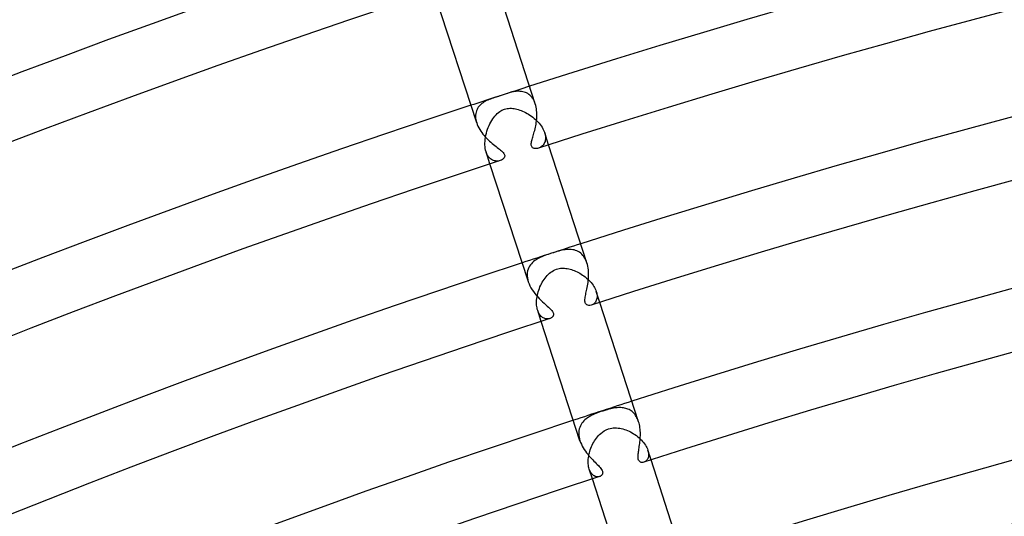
# Model space of a CAD drawing. Header units: millimetres. Extents: x -660 to 660, y -630 to 630.
# Tile 90 of 125: x -218 to -154, y 546 to 579. Entities that reach past the tile are written whole.
import ezdxf

# ---------------------------------------------------------------- set-up
doc = ezdxf.new("R2010")
doc.units = ezdxf.units.MM
doc.layers.add('HIDDEN', color=7, linetype='Continuous')
doc.layers.add('THICK', color=7, linetype='Continuous')

msp = doc.modelspace()

# ---------------------------------------------------------------- linework, layer by layer
at = {"layer": 'HIDDEN'}
for p, q in [((-186.644, 573.65), (-186.682, 573.638)), ((-186.606, 573.662), (-186.644, 573.65)), ((-186.568, 573.674), (-186.606, 573.662)), ((-186.529, 573.686), (-186.568, 573.674)), ((-186.491, 573.698), (-186.529, 573.686)), ((-186.452, 573.711), (-186.491, 573.698)), ((-186.414, 573.723), (-186.452, 573.711)), ((-186.348, 573.745), (-186.414, 573.723)), ((-186.283, 573.766), (-186.348, 573.745)), ((-186.22, 573.787), (-186.283, 573.766)), ((-186.157, 573.808), (-186.22, 573.787)), ((-186.096, 573.828), (-186.157, 573.808)), ((-186.036, 573.848), (-186.096, 573.828)), ((-185.94, 573.878), (-186.036, 573.848)), ((-185.845, 573.907), (-185.94, 573.878)), ((-185.749, 573.934), (-185.845, 573.907)), ((-185.655, 573.958), (-185.749, 573.934)), ((-185.56, 573.978), (-185.655, 573.958)), ((-185.467, 573.994), (-185.56, 573.978)), ((-185.376, 574.006), (-185.467, 573.994)), ((-185.286, 574.013), (-185.376, 574.006)), ((-185.198, 574.014), (-185.286, 574.013)), ((-185.112, 574.011), (-185.198, 574.014)), ((-185.027, 574.002), (-185.112, 574.011)), ((-184.944, 573.987), (-185.027, 574.002)), ((-184.863, 573.966), (-184.944, 573.987)), ((-184.784, 573.938), (-184.863, 573.966)), ((-184.707, 573.904), (-184.784, 573.938)), ((-184.633, 573.864), (-184.707, 573.904)), ((-184.562, 573.816), (-184.633, 573.864)), ((-184.494, 573.762), (-184.562, 573.816)), ((-184.429, 573.7), (-184.494, 573.762)), ((-184.369, 573.631), (-184.429, 573.7)), ((-187.785, 573.041), (-187.837, 572.973)), ((-187.728, 573.105), (-187.785, 573.041)), ((-187.666, 573.164), (-187.728, 573.105)), ((-187.6, 573.22), (-187.666, 573.164)), ((-187.529, 573.272), (-187.6, 573.22)), ((-187.455, 573.321), (-187.529, 573.272)), ((-187.377, 573.365), (-187.455, 573.321)), ((-187.298, 573.406), (-187.377, 573.365)), ((-187.217, 573.444), (-187.298, 573.406)), ((-187.135, 573.479), (-187.217, 573.444)), ((-187.053, 573.512), (-187.135, 573.479)), ((-186.969, 573.542), (-187.053, 573.512)), ((-186.882, 573.572), (-186.969, 573.542)), ((-186.793, 573.602), (-186.882, 573.572)), ((-186.756, 573.614), (-186.793, 573.602)), ((-186.719, 573.626), (-186.756, 573.614)), ((-186.682, 573.638), (-186.719, 573.626)), ((-184.313, 573.555), (-184.369, 573.631)), ((-184.261, 573.473), (-184.313, 573.555)), ((-184.215, 573.385), (-184.261, 573.473)), ((-184.174, 573.292), (-184.215, 573.385)), ((-184.139, 573.192), (-184.174, 573.292)), ((-188.013, 572.474), (-188.016, 572.377)), ((-188.016, 572.377), (-188.01, 572.275)), ((-188.001, 572.568), (-188.013, 572.474)), ((-187.982, 572.658), (-188.001, 572.568)), ((-187.956, 572.743), (-187.982, 572.658)), ((-187.923, 572.824), (-187.956, 572.743)), ((-187.883, 572.901), (-187.923, 572.824)), ((-187.837, 572.973), (-187.883, 572.901)), ((-186.827, 572.317), (-186.756, 572.406)), ((-186.756, 572.406), (-186.681, 572.49)), ((-186.681, 572.49), (-186.604, 572.566)), ((-186.604, 572.566), (-186.525, 572.636)), ((-186.525, 572.636), (-186.449, 572.694)), ((-186.449, 572.694), (-186.378, 572.741)), ((-186.378, 572.741), (-186.312, 572.779)), ((-186.312, 572.779), (-186.251, 572.808)), ((-186.251, 572.808), (-186.193, 572.833)), ((-186.193, 572.833), (-186.132, 572.855)), ((-186.132, 572.855), (-186.047, 572.879)), ((-186.047, 572.879), (-185.96, 572.896)), ((-185.96, 572.896), (-185.872, 572.906)), ((-185.872, 572.906), (-185.783, 572.911)), ((-185.783, 572.911), (-185.694, 572.909)), ((-185.694, 572.909), (-185.606, 572.902)), ((-185.606, 572.902), (-185.518, 572.89)), ((-185.518, 572.89), (-185.429, 572.873)), ((-185.429, 572.873), (-185.338, 572.852)), ((-185.338, 572.852), (-185.246, 572.826)), ((-185.246, 572.826), (-185.152, 572.796)), ((-185.152, 572.796), (-185.058, 572.761)), ((-185.058, 572.761), (-184.963, 572.721)), ((-184.963, 572.721), (-184.868, 572.678)), ((-184.868, 572.678), (-184.773, 572.63)), ((-184.773, 572.63), (-184.678, 572.578)), ((-184.678, 572.578), (-184.583, 572.521)), ((-184.583, 572.521), (-184.49, 572.461)), ((-184.49, 572.461), (-184.397, 572.397)), ((-184.397, 572.397), (-184.307, 572.329)), ((-188.01, 572.275), (-187.997, 572.172)), ((-187.997, 572.172), (-187.974, 572.066)), ((-187.974, 572.066), (-187.944, 571.958)), ((-187.189, 571.673), (-187.138, 571.792)), ((-187.138, 571.792), (-187.083, 571.907)), ((-187.083, 571.907), (-187.023, 572.017)), ((-187.023, 572.017), (-186.961, 572.122)), ((-186.961, 572.122), (-186.896, 572.222)), ((-186.896, 572.222), (-186.827, 572.317)), ((-184.307, 572.329), (-184.218, 572.257)), ((-184.218, 572.257), (-184.132, 572.182)), ((-184.132, 572.182), (-184.05, 572.104)), ((-184.05, 572.104), (-183.971, 572.023)), ((-183.971, 572.023), (-183.896, 571.94)), ((-183.896, 571.94), (-183.826, 571.854)), ((-183.826, 571.854), (-183.761, 571.766)), ((-183.761, 571.766), (-183.701, 571.677)), ((-187.373, 571.037), (-187.347, 571.167)), ((-187.347, 571.167), (-187.316, 571.296)), ((-187.316, 571.296), (-187.279, 571.425)), ((-187.279, 571.425), (-187.236, 571.55)), ((-187.236, 571.55), (-187.189, 571.673)), ((-183.701, 571.677), (-183.648, 571.587)), ((-183.648, 571.587), (-183.601, 571.497)), ((-183.601, 571.497), (-183.562, 571.406)), ((-183.562, 571.406), (-183.529, 571.316)), ((-183.275, 570.535), (-183.529, 571.317)), ((-183.529, 571.316), (-183.503, 571.226)), ((-183.503, 571.226), (-183.486, 571.139)), ((-183.486, 571.139), (-183.476, 571.054)), ((-187.41, 570.652), (-187.404, 570.779)), ((-187.409, 570.528), (-187.41, 570.652)), ((-187.4, 570.408), (-187.409, 570.528)), ((-187.404, 570.779), (-187.392, 570.908)), ((-187.392, 570.908), (-187.373, 571.037)), ((-183.681, 570.473), (-183.728, 570.433)), ((-183.638, 570.518), (-183.681, 570.473)), ((-183.598, 570.569), (-183.638, 570.518)), ((-183.563, 570.625), (-183.598, 570.569)), ((-183.533, 570.685), (-183.563, 570.625)), ((-183.508, 570.75), (-183.533, 570.685)), ((-183.49, 570.82), (-183.508, 570.75)), ((-183.478, 570.894), (-183.49, 570.82)), ((-183.473, 570.972), (-183.478, 570.894)), ((-183.476, 571.054), (-183.473, 570.972)), ((-187.385, 570.293), (-187.4, 570.408)), ((-187.362, 570.183), (-187.385, 570.293)), ((-187.333, 570.08), (-187.362, 570.183)), ((-187.08, 569.299), (-187.333, 570.081)), ((-187.298, 569.984), (-187.333, 570.08)), ((-187.256, 569.896), (-187.298, 569.984)), ((-187.21, 569.817), (-187.256, 569.896)), ((-187.158, 569.746), (-187.21, 569.817)), ((-183.881, 570.343), (-183.935, 570.323)), ((-183.829, 570.368), (-183.881, 570.343)), ((-183.777, 570.398), (-183.829, 570.368)), ((-183.728, 570.433), (-183.777, 570.398)), ((-187.103, 569.684), (-187.158, 569.746)), ((-187.045, 569.632), (-187.103, 569.684)), ((-186.984, 569.587), (-187.045, 569.632)), ((-186.921, 569.551), (-186.984, 569.587)), ((-186.857, 569.523), (-186.921, 569.551)), ((-186.792, 569.502), (-186.857, 569.523)), ((-186.727, 569.489), (-186.792, 569.502)), ((-186.662, 569.483), (-186.727, 569.489)), ((-186.599, 569.483), (-186.662, 569.483)), ((-186.537, 569.488), (-186.599, 569.483)), ((-186.478, 569.499), (-186.537, 569.488)), ((-186.421, 569.515), (-186.478, 569.499)), ((-183.198, 563.463), (-183.306, 563.427)), ((-183.092, 563.498), (-183.198, 563.463)), ((-182.967, 563.538), (-183.092, 563.498)), ((-182.848, 563.575), (-182.967, 563.538)), ((-182.733, 563.609), (-182.848, 563.575)), ((-182.621, 563.641), (-182.733, 563.609)), ((-182.512, 563.669), (-182.621, 563.641)), ((-182.406, 563.694), (-182.512, 563.669)), ((-182.303, 563.715), (-182.406, 563.694)), ((-182.203, 563.731), (-182.303, 563.715)), ((-182.104, 563.742), (-182.203, 563.731)), ((-182.006, 563.749), (-182.104, 563.742)), ((-181.908, 563.75), (-182.006, 563.749)), ((-181.811, 563.745), (-181.908, 563.75)), ((-181.715, 563.733), (-181.811, 563.745)), ((-181.62, 563.715), (-181.715, 563.733)), ((-181.528, 563.688), (-181.62, 563.715)), ((-181.438, 563.654), (-181.528, 563.688)), ((-181.351, 563.612), (-181.438, 563.654)), ((-181.269, 563.562), (-181.351, 563.612)), ((-181.19, 563.503), (-181.269, 563.562)), ((-181.116, 563.436), (-181.19, 563.503)), ((-181.046, 563.361), (-181.116, 563.436)), ((-184.397, 562.823), (-184.461, 562.744)), ((-184.326, 562.897), (-184.397, 562.823)), ((-184.25, 562.964), (-184.326, 562.897)), ((-184.169, 563.027), (-184.25, 562.964)), ((-184.085, 563.084), (-184.169, 563.027)), ((-183.997, 563.136), (-184.085, 563.084)), ((-183.907, 563.185), (-183.997, 563.136)), ((-183.815, 563.229), (-183.907, 563.185)), ((-183.72, 563.272), (-183.815, 563.229)), ((-183.62, 563.312), (-183.72, 563.272)), ((-183.518, 563.352), (-183.62, 563.312)), ((-183.413, 563.389), (-183.518, 563.352)), ((-183.306, 563.427), (-183.413, 563.389)), ((-180.983, 563.279), (-181.046, 563.361)), ((-180.925, 563.189), (-180.983, 563.279)), ((-180.873, 563.093), (-180.925, 563.189)), ((-180.827, 562.989), (-180.873, 563.093)), ((-180.788, 562.881), (-180.827, 562.989)), ((-184.658, 562.26), (-184.668, 562.146)), ((-184.637, 562.369), (-184.658, 562.26)), ((-184.606, 562.472), (-184.637, 562.369)), ((-184.566, 562.568), (-184.606, 562.472)), ((-184.517, 562.659), (-184.566, 562.568)), ((-184.461, 562.744), (-184.517, 562.659)), ((-183.304, 562.126), (-183.226, 562.198)), ((-183.226, 562.198), (-183.143, 562.265)), ((-183.143, 562.265), (-183.055, 562.326)), ((-183.055, 562.326), (-182.962, 562.381)), ((-182.962, 562.381), (-182.863, 562.429)), ((-182.863, 562.429), (-182.757, 562.469)), ((-182.757, 562.469), (-182.677, 562.492)), ((-182.677, 562.492), (-182.593, 562.51)), ((-182.593, 562.51), (-182.507, 562.522)), ((-182.507, 562.522), (-182.419, 562.529)), ((-182.419, 562.529), (-182.331, 562.531)), ((-182.331, 562.531), (-182.241, 562.527)), ((-182.241, 562.527), (-182.152, 562.518)), ((-182.152, 562.518), (-182.063, 562.505)), ((-182.063, 562.505), (-181.974, 562.487)), ((-181.974, 562.487), (-181.886, 562.465)), ((-181.886, 562.465), (-181.797, 562.439)), ((-181.797, 562.439), (-181.707, 562.409)), ((-181.707, 562.409), (-181.616, 562.375)), ((-181.616, 562.375), (-181.525, 562.337)), ((-181.525, 562.337), (-181.434, 562.295)), ((-181.434, 562.295), (-181.343, 562.248)), ((-181.343, 562.248), (-181.252, 562.198)), ((-181.252, 562.198), (-181.162, 562.143)), ((-184.668, 562.146), (-184.667, 562.027)), ((-184.667, 562.027), (-184.654, 561.903)), ((-184.654, 561.903), (-184.629, 561.776)), ((-184.629, 561.776), (-184.593, 561.646)), ((-183.79, 561.421), (-183.74, 561.522)), ((-183.74, 561.522), (-183.687, 561.619)), ((-183.687, 561.619), (-183.631, 561.713)), ((-183.631, 561.713), (-183.572, 561.803)), ((-183.572, 561.803), (-183.511, 561.889)), ((-183.511, 561.889), (-183.446, 561.971)), ((-183.446, 561.971), (-183.377, 562.05)), ((-183.377, 562.05), (-183.304, 562.126)), ((-181.162, 562.143), (-181.073, 562.085)), ((-181.073, 562.085), (-180.986, 562.024)), ((-180.986, 562.024), (-180.902, 561.96)), ((-180.902, 561.96), (-180.819, 561.893)), ((-180.819, 561.893), (-180.74, 561.822)), ((-180.74, 561.822), (-180.663, 561.749)), ((-180.663, 561.749), (-180.59, 561.674)), ((-180.59, 561.674), (-180.521, 561.596)), ((-180.521, 561.596), (-180.456, 561.516)), ((-180.456, 561.516), (-180.397, 561.435)), ((-184.006, 560.774), (-183.981, 560.884)), ((-183.981, 560.884), (-183.951, 560.994)), ((-183.951, 560.994), (-183.917, 561.104)), ((-183.917, 561.104), (-183.878, 561.212)), ((-183.878, 561.212), (-183.836, 561.318)), ((-183.836, 561.318), (-183.79, 561.421)), ((-180.397, 561.435), (-180.342, 561.352)), ((-180.342, 561.352), (-180.293, 561.268)), ((-180.293, 561.268), (-180.249, 561.184)), ((-180.249, 561.184), (-180.213, 561.1)), ((-180.213, 561.1), (-180.183, 561.018)), ((-180.183, 561.018), (-180.159, 560.935)), ((-179.953, 560.312), (-180.183, 561.017)), ((-180.159, 560.935), (-180.142, 560.854)), ((-184.059, 560.342), (-184.053, 560.448)), ((-184.059, 560.239), (-184.059, 560.342)), ((-184.054, 560.139), (-184.059, 560.239)), ((-184.053, 560.448), (-184.042, 560.556)), ((-184.042, 560.556), (-184.027, 560.665)), ((-184.027, 560.665), (-184.006, 560.774)), ((-180.322, 560.242), (-180.366, 560.206)), ((-180.281, 560.283), (-180.322, 560.242)), ((-180.244, 560.329), (-180.281, 560.283)), ((-180.212, 560.38), (-180.244, 560.329)), ((-180.184, 560.435), (-180.212, 560.38)), ((-180.162, 560.495), (-180.184, 560.435)), ((-180.145, 560.559), (-180.162, 560.495)), ((-180.134, 560.627), (-180.145, 560.559)), ((-180.142, 560.854), (-180.133, 560.775)), ((-180.13, 560.699), (-180.134, 560.627)), ((-180.133, 560.775), (-180.13, 560.699)), ((-184.044, 560.043), (-184.054, 560.139)), ((-184.03, 559.951), (-184.044, 560.043)), ((-184.01, 559.863), (-184.03, 559.951)), ((-183.987, 559.781), (-184.01, 559.863)), ((-183.958, 559.703), (-183.987, 559.781)), ((-183.758, 559.076), (-183.987, 559.781)), ((-183.926, 559.631), (-183.958, 559.703)), ((-183.89, 559.565), (-183.926, 559.631)), ((-180.461, 560.151), (-180.511, 560.132)), ((-180.412, 560.176), (-180.461, 560.151)), ((-180.366, 560.206), (-180.412, 560.176)), ((-183.851, 559.505), (-183.89, 559.565)), ((-183.809, 559.452), (-183.851, 559.505)), ((-183.766, 559.405), (-183.809, 559.452)), ((-183.72, 559.364), (-183.766, 559.405)), ((-183.672, 559.329), (-183.72, 559.364)), ((-183.624, 559.3), (-183.672, 559.329)), ((-183.575, 559.276), (-183.624, 559.3)), ((-183.525, 559.258), (-183.575, 559.276)), ((-183.476, 559.245), (-183.525, 559.258)), ((-183.427, 559.237), (-183.476, 559.245)), ((-183.379, 559.233), (-183.427, 559.237)), ((-183.332, 559.234), (-183.379, 559.233)), ((-183.286, 559.238), (-183.332, 559.234)), ((-183.242, 559.247), (-183.286, 559.238)), ((-183.201, 559.258), (-183.242, 559.247)), ((-179.879, 553.22), (-179.992, 553.18)), ((-179.764, 553.258), (-179.879, 553.22)), ((-179.624, 553.302), (-179.764, 553.258)), ((-179.487, 553.342), (-179.624, 553.302)), ((-179.362, 553.376), (-179.487, 553.342)), ((-179.25, 553.404), (-179.362, 553.376)), ((-179.152, 553.426), (-179.25, 553.404)), ((-179.069, 553.442), (-179.152, 553.426)), ((-178.986, 553.456), (-179.069, 553.442)), ((-178.904, 553.467), (-178.986, 553.456)), ((-178.823, 553.475), (-178.904, 553.467)), ((-178.742, 553.481), (-178.823, 553.475)), ((-178.661, 553.483), (-178.742, 553.481)), ((-178.581, 553.481), (-178.661, 553.483)), ((-178.502, 553.475), (-178.581, 553.481)), ((-178.424, 553.465), (-178.502, 553.475)), ((-178.347, 553.451), (-178.424, 553.465)), ((-178.272, 553.433), (-178.347, 553.451)), ((-178.199, 553.41), (-178.272, 553.433)), ((-178.127, 553.383), (-178.199, 553.41)), ((-178.057, 553.35), (-178.127, 553.383)), ((-177.989, 553.312), (-178.057, 553.35)), ((-177.923, 553.269), (-177.989, 553.312)), ((-177.86, 553.222), (-177.923, 553.269)), ((-177.8, 553.168), (-177.86, 553.222)), ((-180.996, 552.613), (-181.061, 552.539)), ((-180.925, 552.682), (-180.996, 552.613)), ((-180.849, 552.746), (-180.925, 552.682)), ((-180.769, 552.805), (-180.849, 552.746)), ((-180.685, 552.861), (-180.769, 552.805)), ((-180.598, 552.913), (-180.685, 552.861)), ((-180.507, 552.962), (-180.598, 552.913)), ((-180.412, 553.009), (-180.507, 552.962)), ((-180.313, 553.054), (-180.412, 553.009)), ((-180.209, 553.098), (-180.313, 553.054)), ((-180.102, 553.14), (-180.209, 553.098)), ((-179.992, 553.18), (-180.102, 553.14)), ((-177.742, 553.11), (-177.8, 553.168)), ((-177.687, 553.046), (-177.742, 553.11)), ((-177.636, 552.977), (-177.687, 553.046)), ((-177.588, 552.903), (-177.636, 552.977)), ((-177.544, 552.825), (-177.588, 552.903)), ((-177.504, 552.743), (-177.544, 552.825)), ((-177.469, 552.656), (-177.504, 552.743)), ((-177.437, 552.566), (-177.469, 552.656)), ((-181.307, 552), (-181.319, 551.895)), ((-181.286, 552.102), (-181.307, 552)), ((-181.256, 552.198), (-181.286, 552.102)), ((-181.218, 552.291), (-181.256, 552.198)), ((-181.173, 552.378), (-181.218, 552.291)), ((-181.121, 552.461), (-181.173, 552.378)), ((-181.061, 552.539), (-181.121, 552.461)), ((-179.789, 551.888), (-179.671, 551.967)), ((-179.671, 551.967), (-179.535, 552.039)), ((-179.535, 552.039), (-179.387, 552.097)), ((-179.387, 552.097), (-179.286, 552.126)), ((-179.286, 552.126), (-179.183, 552.146)), ((-179.183, 552.146), (-179.079, 552.159)), ((-179.079, 552.159), (-178.975, 552.164)), ((-178.975, 552.164), (-178.871, 552.162)), ((-178.871, 552.162), (-178.767, 552.154)), ((-178.767, 552.154), (-178.664, 552.139)), ((-178.664, 552.139), (-178.562, 552.12)), ((-178.562, 552.12), (-178.461, 552.095)), ((-178.461, 552.095), (-178.361, 552.065)), ((-178.361, 552.065), (-178.261, 552.03)), ((-178.261, 552.03), (-178.16, 551.991)), ((-178.16, 551.991), (-178.061, 551.946)), ((-178.061, 551.946), (-177.962, 551.898)), ((-181.319, 551.895), (-181.321, 551.787)), ((-181.321, 551.787), (-181.315, 551.675)), ((-181.315, 551.675), (-181.299, 551.561)), ((-181.299, 551.561), (-181.274, 551.445)), ((-181.274, 551.445), (-181.241, 551.329)), ((-180.347, 551.238), (-180.292, 551.33)), ((-180.292, 551.33), (-180.234, 551.419)), ((-180.234, 551.419), (-180.172, 551.503)), ((-180.172, 551.503), (-180.108, 551.584)), ((-180.108, 551.584), (-180.041, 551.66)), ((-180.041, 551.66), (-179.971, 551.732)), ((-179.971, 551.732), (-179.889, 551.808)), ((-179.889, 551.808), (-179.789, 551.888)), ((-177.962, 551.898), (-177.864, 551.844)), ((-177.864, 551.844), (-177.768, 551.787)), ((-177.768, 551.787), (-177.673, 551.725)), ((-177.673, 551.725), (-177.582, 551.66)), ((-177.582, 551.66), (-177.494, 551.592)), ((-177.494, 551.592), (-177.409, 551.521)), ((-177.409, 551.521), (-177.328, 551.446)), ((-177.328, 551.446), (-177.251, 551.37)), ((-177.251, 551.37), (-177.178, 551.291)), ((-180.604, 550.641), (-180.571, 550.745)), ((-180.571, 550.745), (-180.534, 550.847)), ((-180.534, 550.847), (-180.493, 550.947)), ((-180.493, 550.947), (-180.448, 551.047)), ((-180.448, 551.047), (-180.4, 551.144)), ((-180.4, 551.144), (-180.347, 551.238)), ((-177.178, 551.291), (-177.111, 551.21)), ((-177.111, 551.21), (-177.049, 551.128)), ((-177.049, 551.128), (-176.994, 551.046)), ((-176.994, 551.046), (-176.945, 550.964)), ((-176.945, 550.964), (-176.902, 550.881)), ((-176.902, 550.881), (-176.866, 550.8)), ((-176.866, 550.8), (-176.837, 550.72)), ((-176.837, 550.72), (-176.814, 550.638)), ((-176.631, 550.088), (-176.837, 550.72)), ((-180.709, 549.924), (-180.708, 550.023)), ((-180.708, 550.023), (-180.702, 550.124)), ((-180.702, 550.124), (-180.692, 550.226)), ((-180.692, 550.226), (-180.677, 550.329)), ((-180.677, 550.329), (-180.657, 550.433)), ((-180.657, 550.433), (-180.632, 550.537)), ((-180.632, 550.537), (-180.604, 550.641)), ((-176.941, 550.035), (-176.978, 550.002)), ((-176.906, 550.073), (-176.941, 550.035)), ((-176.874, 550.116), (-176.906, 550.073)), ((-176.847, 550.165), (-176.874, 550.116)), ((-176.824, 550.219), (-176.847, 550.165)), ((-176.806, 550.278), (-176.824, 550.219)), ((-176.814, 550.638), (-176.798, 550.558)), ((-176.794, 550.341), (-176.806, 550.278)), ((-176.798, 550.558), (-176.79, 550.482)), ((-176.789, 550.409), (-176.794, 550.341)), ((-176.79, 550.482), (-176.789, 550.409)), ((-180.705, 549.828), (-180.709, 549.924)), ((-180.696, 549.735), (-180.705, 549.828)), ((-180.682, 549.647), (-180.696, 549.735)), ((-180.664, 549.564), (-180.682, 549.647)), ((-180.641, 549.484), (-180.664, 549.564)), ((-180.612, 549.404), (-180.641, 549.484)), ((-180.436, 548.852), (-180.641, 549.484)), ((-180.578, 549.332), (-180.612, 549.404)), ((-177.059, 549.953), (-177.101, 549.937)), ((-177.018, 549.975), (-177.059, 549.953)), ((-176.978, 550.002), (-177.018, 549.975)), ((-180.541, 549.266), (-180.578, 549.332)), ((-180.5, 549.207), (-180.541, 549.266)), ((-180.456, 549.156), (-180.5, 549.207)), ((-180.41, 549.111), (-180.456, 549.156)), ((-180.361, 549.074), (-180.41, 549.111)), ((-180.312, 549.043), (-180.361, 549.074)), ((-180.261, 549.019), (-180.312, 549.043)), ((-180.21, 549.002), (-180.261, 549.019)), ((-180.159, 548.991), (-180.21, 549.002)), ((-180.109, 548.986), (-180.159, 548.991)), ((-180.059, 548.987), (-180.109, 548.986)), ((-180.012, 548.994), (-180.059, 548.987)), ((-179.967, 549.005), (-180.012, 548.994))]:
    msp.add_line(p, q, dxfattribs=at)
for radius, start, end in [(603.25, 107.810031, 107.962208), (603.25, 108.037781, 108.189959), (592.5, 107.806593, 108.193397), (581.75, 107.80304, 108.197006)]:
    msp.add_arc((0, 0), radius, start, end, dxfattribs=at)
at = {"layer": 'THICK'}
for p, q in [((-184.139, 573.193), (-186.906, 581.711)), ((-187.943, 571.957), (-190.71, 580.474)), ((-184.109, 573.091), (-184.139, 573.192)), ((-184.085, 572.988), (-184.109, 573.091)), ((-184.066, 572.881), (-184.085, 572.988)), ((-184.053, 572.773), (-184.066, 572.881)), ((-184.044, 572.662), (-184.053, 572.773)), ((-184.039, 572.551), (-184.044, 572.662)), ((-184.043, 572.327), (-184.039, 572.439)), ((-184.039, 572.439), (-184.039, 572.551)), ((-187.944, 571.958), (-187.905, 571.852)), ((-187.905, 571.852), (-187.859, 571.745)), ((-187.859, 571.745), (-187.806, 571.64)), ((-184.134, 571.677), (-184.113, 571.781)), ((-184.113, 571.781), (-184.094, 571.887)), ((-184.094, 571.887), (-184.077, 571.995)), ((-184.077, 571.995), (-184.062, 572.105)), ((-184.062, 572.105), (-184.051, 572.216)), ((-184.051, 572.216), (-184.043, 572.327)), ((-187.806, 571.64), (-187.747, 571.535)), ((-187.747, 571.535), (-187.682, 571.432)), ((-187.682, 571.432), (-187.612, 571.331)), ((-187.612, 571.331), (-187.537, 571.232)), ((-187.537, 571.232), (-187.458, 571.136)), ((-187.458, 571.136), (-187.376, 571.043)), ((-184.301, 571.044), (-184.278, 571.123)), ((-184.278, 571.123), (-184.254, 571.207)), ((-184.254, 571.207), (-184.23, 571.294)), ((-184.23, 571.294), (-184.205, 571.385)), ((-184.205, 571.385), (-184.181, 571.479)), ((-184.181, 571.479), (-184.157, 571.576)), ((-184.157, 571.576), (-184.134, 571.677)), ((-187.376, 571.043), (-187.291, 570.953)), ((-187.291, 570.953), (-187.204, 570.866)), ((-187.204, 570.866), (-187.115, 570.782)), ((-187.115, 570.782), (-187.027, 570.703)), ((-187.027, 570.703), (-186.94, 570.627)), ((-186.94, 570.627), (-186.854, 570.555)), ((-186.854, 570.555), (-186.769, 570.487)), ((-186.769, 570.487), (-186.688, 570.423)), ((-184.401, 570.564), (-184.399, 570.622)), ((-184.398, 570.512), (-184.401, 570.564)), ((-184.399, 570.622), (-184.391, 570.684)), ((-184.389, 570.464), (-184.398, 570.512)), ((-184.391, 570.684), (-184.378, 570.75)), ((-184.373, 570.421), (-184.389, 570.464)), ((-184.378, 570.75), (-184.362, 570.82)), ((-184.362, 570.82), (-184.344, 570.892)), ((-184.344, 570.892), (-184.323, 570.967)), ((-184.323, 570.967), (-184.301, 571.044)), ((-180.788, 562.881), (-183.275, 570.535)), ((-186.688, 570.423), (-186.61, 570.362)), ((-186.61, 570.362), (-186.535, 570.303)), ((-186.535, 570.303), (-186.464, 570.247)), ((-186.464, 570.247), (-186.396, 570.192)), ((-186.396, 570.192), (-186.333, 570.139)), ((-186.333, 570.139), (-186.276, 570.086)), ((-186.276, 570.086), (-186.226, 570.035)), ((-186.226, 570.035), (-186.186, 569.985)), ((-186.186, 569.985), (-186.156, 569.938)), ((-186.156, 569.938), (-186.136, 569.894)), ((-186.136, 569.894), (-186.125, 569.851)), ((-186.125, 569.851), (-186.122, 569.806)), ((-184.347, 570.383), (-184.373, 570.421)), ((-184.312, 570.349), (-184.347, 570.383)), ((-184.265, 570.322), (-184.312, 570.349)), ((-184.208, 570.303), (-184.265, 570.322)), ((-184.145, 570.294), (-184.208, 570.303)), ((-184.077, 570.295), (-184.145, 570.294)), ((-184.006, 570.305), (-184.077, 570.295)), ((-183.935, 570.323), (-184.006, 570.305)), ((-184.592, 561.645), (-187.08, 569.299)), ((-186.338, 569.549), (-186.421, 569.515)), ((-186.265, 569.592), (-186.338, 569.549)), ((-186.204, 569.643), (-186.265, 569.592)), ((-186.159, 569.699), (-186.204, 569.643)), ((-186.132, 569.755), (-186.159, 569.699)), ((-186.122, 569.806), (-186.132, 569.755)), ((-180.756, 562.771), (-180.788, 562.881)), ((-180.73, 562.657), (-180.756, 562.771)), ((-180.71, 562.54), (-180.73, 562.657)), ((-180.695, 562.421), (-180.71, 562.54)), ((-180.686, 562.301), (-180.695, 562.421)), ((-180.682, 562.182), (-180.686, 562.301)), ((-180.683, 562.062), (-180.682, 562.182)), ((-184.593, 561.646), (-184.546, 561.518)), ((-184.546, 561.518), (-184.489, 561.389)), ((-180.737, 561.487), (-180.721, 561.598)), ((-180.721, 561.598), (-180.707, 561.711)), ((-180.707, 561.711), (-180.695, 561.826)), ((-180.695, 561.826), (-180.687, 561.944)), ((-180.687, 561.944), (-180.683, 562.062)), ((-184.489, 561.389), (-184.422, 561.261)), ((-184.422, 561.261), (-184.346, 561.135)), ((-184.346, 561.135), (-184.264, 561.012)), ((-184.264, 561.012), (-184.174, 560.892)), ((-184.174, 560.892), (-184.08, 560.775)), ((-180.87, 560.816), (-180.852, 560.902)), ((-180.852, 560.902), (-180.833, 560.99)), ((-180.833, 560.99), (-180.813, 561.081)), ((-180.813, 561.081), (-180.793, 561.177)), ((-180.793, 561.177), (-180.774, 561.277)), ((-180.774, 561.277), (-180.755, 561.381)), ((-180.755, 561.381), (-180.737, 561.487)), ((-184.08, 560.775), (-183.981, 560.662)), ((-183.981, 560.662), (-183.879, 560.553)), ((-183.879, 560.553), (-183.775, 560.448)), ((-183.775, 560.448), (-183.671, 560.348)), ((-183.671, 560.348), (-183.568, 560.252)), ((-183.568, 560.252), (-183.467, 560.162)), ((-180.922, 560.442), (-180.919, 560.508)), ((-180.92, 560.382), (-180.922, 560.442)), ((-180.913, 560.327), (-180.92, 560.382)), ((-180.919, 560.508), (-180.911, 560.579)), ((-180.901, 560.279), (-180.913, 560.327)), ((-180.911, 560.579), (-180.9, 560.654)), ((-180.881, 560.233), (-180.901, 560.279)), ((-180.9, 560.654), (-180.886, 560.734)), ((-180.886, 560.734), (-180.87, 560.816)), ((-177.437, 552.567), (-179.953, 560.312)), ((-183.467, 560.162), (-183.372, 560.076)), ((-183.372, 560.076), (-183.282, 559.994)), ((-183.282, 559.994), (-183.201, 559.917)), ((-183.201, 559.917), (-183.129, 559.844)), ((-183.129, 559.844), (-183.073, 559.779)), ((-183.073, 559.779), (-183.03, 559.722)), ((-183.03, 559.722), (-183.001, 559.673)), ((-183.001, 559.673), (-182.981, 559.631)), ((-182.981, 559.631), (-182.968, 559.593)), ((-180.849, 560.19), (-180.881, 560.233)), ((-180.805, 560.152), (-180.849, 560.19)), ((-180.743, 560.124), (-180.805, 560.152)), ((-180.671, 560.111), (-180.743, 560.124)), ((-180.592, 560.114), (-180.671, 560.111)), ((-180.511, 560.132), (-180.592, 560.114)), ((-181.241, 551.33), (-183.758, 559.076)), ((-183.166, 559.271), (-183.201, 559.258)), ((-183.132, 559.287), (-183.166, 559.271)), ((-183.101, 559.304), (-183.132, 559.287)), ((-183.072, 559.325), (-183.101, 559.304)), ((-183.045, 559.347), (-183.072, 559.325)), ((-183.021, 559.372), (-183.045, 559.347)), ((-183.001, 559.398), (-183.021, 559.372)), ((-182.984, 559.427), (-183.001, 559.398)), ((-182.971, 559.457), (-182.984, 559.427)), ((-182.963, 559.489), (-182.971, 559.457)), ((-182.968, 559.593), (-182.961, 559.557)), ((-182.96, 559.522), (-182.963, 559.489)), ((-182.961, 559.557), (-182.96, 559.522)), ((-177.408, 552.471), (-177.437, 552.566)), ((-177.385, 552.374), (-177.408, 552.471)), ((-177.365, 552.274), (-177.385, 552.374)), ((-177.349, 552.174), (-177.365, 552.274)), ((-177.338, 552.071), (-177.349, 552.174)), ((-177.33, 551.968), (-177.338, 552.071)), ((-177.325, 551.865), (-177.33, 551.968)), ((-181.241, 551.329), (-181.199, 551.214)), ((-177.354, 551.254), (-177.344, 551.353)), ((-177.344, 551.353), (-177.335, 551.453)), ((-177.335, 551.453), (-177.329, 551.555)), ((-177.329, 551.555), (-177.325, 551.658)), ((-177.323, 551.761), (-177.325, 551.865)), ((-177.325, 551.658), (-177.323, 551.761)), ((-181.199, 551.214), (-181.15, 551.099)), ((-181.15, 551.099), (-181.094, 550.985)), ((-181.094, 550.985), (-181.031, 550.873)), ((-181.031, 550.873), (-180.964, 550.764)), ((-180.964, 550.764), (-180.892, 550.658)), ((-180.892, 550.658), (-180.817, 550.555)), ((-177.443, 550.625), (-177.432, 550.706)), ((-177.432, 550.706), (-177.419, 550.79)), ((-177.419, 550.79), (-177.405, 550.877)), ((-177.405, 550.877), (-177.392, 550.967)), ((-177.392, 550.967), (-177.378, 551.06)), ((-177.378, 551.06), (-177.366, 551.156)), ((-177.366, 551.156), (-177.354, 551.254)), ((-180.817, 550.555), (-180.739, 550.455)), ((-180.739, 550.455), (-180.659, 550.359)), ((-180.659, 550.359), (-180.579, 550.266)), ((-180.579, 550.266), (-180.498, 550.178)), ((-180.498, 550.178), (-180.418, 550.093)), ((-180.418, 550.093), (-180.339, 550.012)), ((-177.473, 550.308), (-177.47, 550.393)), ((-177.47, 550.224), (-177.473, 550.308)), ((-177.47, 550.393), (-177.462, 550.473)), ((-177.459, 550.143), (-177.47, 550.224)), ((-177.462, 550.473), (-177.454, 550.548)), ((-177.438, 550.075), (-177.459, 550.143)), ((-177.454, 550.548), (-177.443, 550.625)), ((-177.408, 550.02), (-177.438, 550.075)), ((-177.369, 549.977), (-177.408, 550.02)), ((-174.085, 542.249), (-176.631, 550.088)), ((-180.339, 550.012), (-180.263, 549.935)), ((-180.263, 549.935), (-180.189, 549.86)), ((-180.189, 549.86), (-180.118, 549.788)), ((-180.118, 549.788), (-180.051, 549.718)), ((-180.051, 549.718), (-179.989, 549.651)), ((-179.989, 549.651), (-179.932, 549.586)), ((-179.932, 549.586), (-179.883, 549.523)), ((-179.883, 549.523), (-179.842, 549.462)), ((-179.842, 549.462), (-179.809, 549.405)), ((-179.809, 549.405), (-179.786, 549.349)), ((-177.323, 549.946), (-177.369, 549.977)), ((-177.271, 549.927), (-177.323, 549.946)), ((-177.216, 549.92), (-177.271, 549.927)), ((-177.159, 549.923), (-177.216, 549.92)), ((-177.101, 549.937), (-177.159, 549.923)), ((-177.889, 541.013), (-180.436, 548.852)), ((-179.937, 549.017), (-179.967, 549.005)), ((-179.908, 549.031), (-179.937, 549.017)), ((-179.882, 549.046), (-179.908, 549.031)), ((-179.858, 549.064), (-179.882, 549.046)), ((-179.836, 549.084), (-179.858, 549.064)), ((-179.817, 549.106), (-179.836, 549.084)), ((-179.799, 549.133), (-179.817, 549.106)), ((-179.783, 549.165), (-179.799, 549.133)), ((-179.786, 549.349), (-179.772, 549.296)), ((-179.772, 549.203), (-179.783, 549.165)), ((-179.772, 549.296), (-179.768, 549.246)), ((-179.768, 549.246), (-179.772, 549.203))]:
    msp.add_line(p, q, dxfattribs=at)
for radius, start, end in [(603.25, 72.189932, 107.810031), (599.25, 72.125016, 107.875004), (592.5, 72.193427, 107.806593), (588.5, 72.137678, 107.862342), (615, 108.186063, 143.813896), (581.75, 72.196979, 107.80304), (611, 108.174031, 143.825986), (577.75, 72.149424, 107.850596), (603.25, 108.189959, 143.810057), (571, 72.2007, 107.79932), (599.25, 108.124985, 143.874974), (567, 72.16042, 107.8396), (592.5, 108.193397, 143.80662), (560.25, 72.20454, 107.79548), (588.5, 108.137648, 143.862311), (556.25, 72.17085, 107.82911), (581.75, 108.197006, 143.80301), (549.5, 72.20855, 107.79147), (577.75, 108.149393, 143.850623)]:
    msp.add_arc((0, 0), radius, start, end, dxfattribs=at)

doc.saveas('drawing.dxf')
